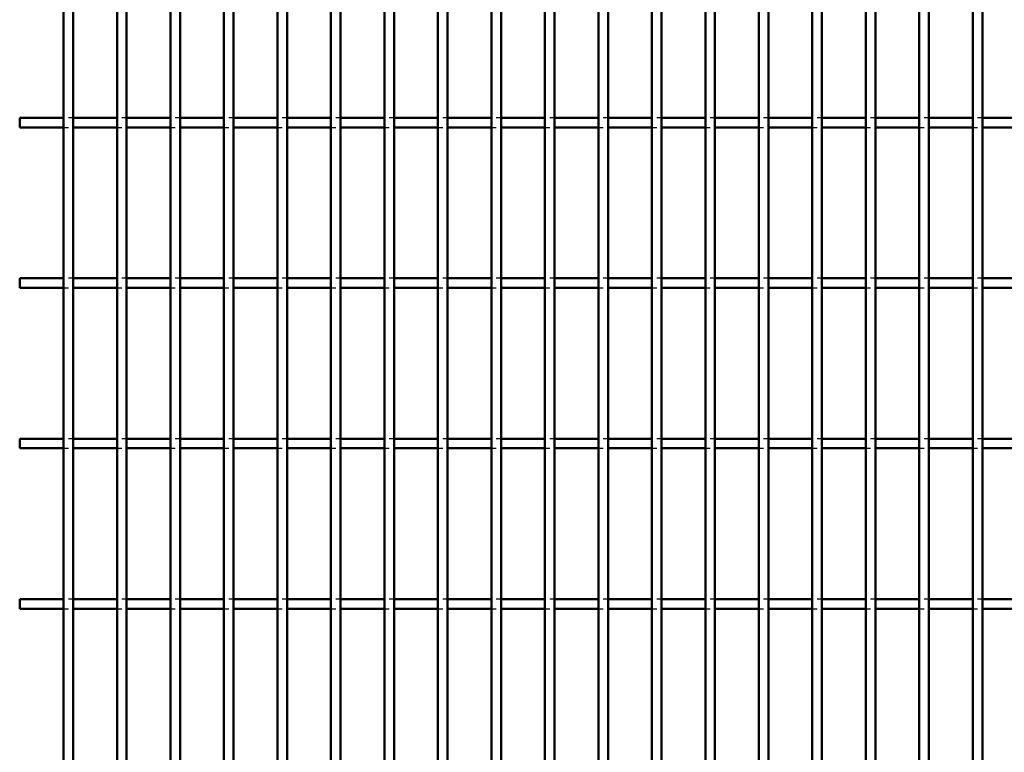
# Model space of a CAD drawing. Header units: millimetres. Extents: x -1015 to 606, y -500 to 954.
# Tile 8 of 36: x -410 to -206, y -131 to 21. Entities that reach past the tile are written whole.
import ezdxf

# ---------------------------------------------------------------- set-up
doc = ezdxf.new("R2010")
doc.units = ezdxf.units.MM
doc.linetypes.add('Dashed', pattern=[2, 1, -1])
doc.layers.add('AM_0', color=7, linetype='Continuous', lineweight=50)
doc.layers.add('AM_9', color=6, linetype='Dashed', lineweight=25)

# ---------------------------------------------------------------- blocks, each defined once
blk = doc.blocks.new('20_b9ivx4l7rkazm7r19v6qdyxkg________0_in_LPP2303311211120010003500_4')
at = {"layer": 'AM_0'}
for p, q in [((-400.96, -498), (-400.96, 498)), ((-398.96, -498), (-398.96, 498))]:
    blk.add_line(p, q, dxfattribs=at)
blk = doc.blocks.new('21_ufnlkhttu1fv2wo7rs1jqq7jd________0_in_LPP2303311211120010003500_4')
at = {"layer": 'AM_0'}
for p, q in [((-389.85, -498), (-389.85, 498)), ((-387.85, -498), (-387.85, 498))]:
    blk.add_line(p, q, dxfattribs=at)
blk = doc.blocks.new('22_hobgk9ei0oy7ge2rfniw9nuhb________0_in_LPP2303311211120010003500_4')
at = {"layer": 'AM_0'}
for p, q in [((-378.74, -498), (-378.74, 498)), ((-376.74, -498), (-376.74, 498))]:
    blk.add_line(p, q, dxfattribs=at)
blk = doc.blocks.new('23_7saxboh8l6sf9unbe8uggi7tl________0_in_LPP2303311211120010003500_4')
at = {"layer": 'AM_0'}
for p, q in [((-367.63, -498), (-367.63, 498)), ((-365.63, -498), (-365.63, 498))]:
    blk.add_line(p, q, dxfattribs=at)
blk = doc.blocks.new('24_174xf1a6877azo5z7wm1a33te________0_in_LPP2303311211120010003500_4')
at = {"layer": 'AM_0'}
for p, q in [((-356.52, -498), (-356.52, 498)), ((-354.52, -498), (-354.52, 498))]:
    blk.add_line(p, q, dxfattribs=at)
blk = doc.blocks.new('25_0iaknucqwzturcli5fsi6uh1n________0_in_LPP2303311211120010003500_4')
at = {"layer": 'AM_0'}
for p, q in [((-345.41, -498), (-345.41, 498)), ((-343.41, -498), (-343.41, 498))]:
    blk.add_line(p, q, dxfattribs=at)
blk = doc.blocks.new('26_es3xljby4ga29mbldcdrpm4el________0_in_LPP2303311211120010003500_4')
at = {"layer": 'AM_0'}
for p, q in [((-334.3, -498), (-334.3, 498)), ((-332.3, -498), (-332.3, 498))]:
    blk.add_line(p, q, dxfattribs=at)
blk = doc.blocks.new('27_r4i38nn1fzficjzfan4tdn6fq________0_in_LPP2303311211120010003500_4')
at = {"layer": 'AM_0'}
for p, q in [((-323.19, -498), (-323.19, 498)), ((-321.19, -498), (-321.19, 498))]:
    blk.add_line(p, q, dxfattribs=at)
blk = doc.blocks.new('28_yiw1eeb3guy2vz7v7uuff6l2j________0_in_LPP2303311211120010003500_4')
at = {"layer": 'AM_0'}
for p, q in [((-312.08, -498), (-312.08, 498)), ((-310.08, -498), (-310.08, 498))]:
    blk.add_line(p, q, dxfattribs=at)
blk = doc.blocks.new('29_l7u4xeykbmnhocfqa7s5eecsd________0_in_LPP2303311211120010003500_4')
at = {"layer": 'AM_0'}
for p, q in [((-300.97, -498), (-300.97, 498)), ((-298.97, -498), (-298.97, 498))]:
    blk.add_line(p, q, dxfattribs=at)
blk = doc.blocks.new('30_efvoe0zs6ik1ns1lmvk1f4gic________0_in_LPP2303311211120010003500_4')
at = {"layer": 'AM_0'}
for p, q in [((-289.86, -498), (-289.86, 498)), ((-287.86, -498), (-287.86, 498))]:
    blk.add_line(p, q, dxfattribs=at)
blk = doc.blocks.new('31_4q2sju2es4840s73s42qaz9yb________0_in_LPP2303311211120010003500_4')
at = {"layer": 'AM_0'}
for p, q in [((-278.75, -498), (-278.75, 498)), ((-276.75, -498), (-276.75, 498))]:
    blk.add_line(p, q, dxfattribs=at)
blk = doc.blocks.new('32_kbw3r86akd85r6uud1wrak5ae________0_in_LPP2303311211120010003500_4')
at = {"layer": 'AM_0'}
for p, q in [((-267.64, -498), (-267.64, 498)), ((-265.64, -498), (-265.64, 498))]:
    blk.add_line(p, q, dxfattribs=at)
blk = doc.blocks.new('33_bqim4rgqh8g6xrc9hobr12qmy________0_in_LPP2303311211120010003500_4')
at = {"layer": 'AM_0'}
for p, q in [((-256.53, -498), (-256.53, 498)), ((-254.53, -498), (-254.53, 498))]:
    blk.add_line(p, q, dxfattribs=at)
blk = doc.blocks.new('34_kq8p6gp3f8lbrd2mac67wwqxd________0_in_LPP2303311211120010003500_4')
at = {"layer": 'AM_0'}
for p, q in [((-245.42, -498), (-245.42, 498)), ((-243.42, -498), (-243.42, 498))]:
    blk.add_line(p, q, dxfattribs=at)
blk = doc.blocks.new('35_3ohi85i9ybtl62p0k716i2nnd________0_in_LPP2303311211120010003500_4')
at = {"layer": 'AM_0'}
for p, q in [((-234.31, -498), (-234.31, 498)), ((-232.31, -498), (-232.31, 498))]:
    blk.add_line(p, q, dxfattribs=at)
blk = doc.blocks.new('36_8ks6mjzjm1ajwxlqhmqkzzouj________0_in_LPP2303311211120010003500_4')
at = {"layer": 'AM_0'}
for p, q in [((-223.2, -498), (-223.2, 498)), ((-221.2, -498), (-221.2, 498))]:
    blk.add_line(p, q, dxfattribs=at)
blk = doc.blocks.new('37_t8kj4po48gv5l3sftjn7ik7dc________0_in_LPP2303311211120010003500_4')
at = {"layer": 'AM_0'}
for p, q in [((-212.09, -498), (-212.09, 498)), ((-210.09, -498), (-210.09, 498))]:
    blk.add_line(p, q, dxfattribs=at)
blk = doc.blocks.new('122_un9ayqg43c5uuupd0cah8233f________0_in_LPP2303311211120010003500_4')
at = {"layer": 'AM_0'}
for p, q in [((-410.07, -100.99), (-410.07, -98.99)), ((-400.96, -98.99), (-410.07, -98.99)), ((-400.96, -98.99), (-400.96, -100.99)), ((-398.96, -100.99), (-398.96, -98.99)), ((-389.85, -98.99), (-398.96, -98.99)), ((-389.85, -98.99), (-389.85, -100.99)), ((-387.85, -100.99), (-387.85, -98.99)), ((-378.74, -98.99), (-387.85, -98.99)), ((-378.74, -98.99), (-378.74, -100.99)), ((-376.74, -100.99), (-376.74, -98.99)), ((-367.63, -98.99), (-376.74, -98.99)), ((-367.63, -98.99), (-367.63, -100.99)), ((-365.63, -100.99), (-365.63, -98.99)), ((-356.52, -98.99), (-365.63, -98.99)), ((-356.52, -98.99), (-356.52, -100.99)), ((-354.52, -100.99), (-354.52, -98.99)), ((-345.41, -98.99), (-354.52, -98.99)), ((-345.41, -98.99), (-345.41, -100.99)), ((-343.41, -100.99), (-343.41, -98.99)), ((-334.3, -98.99), (-343.41, -98.99)), ((-334.3, -98.99), (-334.3, -100.99)), ((-332.3, -100.99), (-332.3, -98.99)), ((-323.19, -98.99), (-332.3, -98.99)), ((-323.19, -98.99), (-323.19, -100.99)), ((-321.19, -100.99), (-321.19, -98.99)), ((-312.08, -98.99), (-321.19, -98.99)), ((-312.08, -98.99), (-312.08, -100.99)), ((-310.08, -100.99), (-310.08, -98.99)), ((-300.97, -98.99), (-310.08, -98.99)), ((-300.97, -98.99), (-300.97, -100.99)), ((-298.97, -100.99), (-298.97, -98.99)), ((-289.86, -98.99), (-298.97, -98.99)), ((-289.86, -98.99), (-289.86, -100.99)), ((-287.86, -100.99), (-287.86, -98.99)), ((-278.75, -98.99), (-287.86, -98.99)), ((-278.75, -98.99), (-278.75, -100.99)), ((-276.75, -100.99), (-276.75, -98.99)), ((-267.64, -98.99), (-276.75, -98.99)), ((-267.64, -98.99), (-267.64, -100.99)), ((-265.64, -100.99), (-265.64, -98.99)), ((-256.53, -98.99), (-265.64, -98.99)), ((-256.53, -98.99), (-256.53, -100.99)), ((-254.53, -100.99), (-254.53, -98.99)), ((-245.42, -98.99), (-254.53, -98.99)), ((-245.42, -98.99), (-245.42, -100.99)), ((-243.42, -100.99), (-243.42, -98.99)), ((-234.31, -98.99), (-243.42, -98.99)), ((-234.31, -98.99), (-234.31, -100.99)), ((-232.31, -100.99), (-232.31, -98.99)), ((-223.2, -98.99), (-232.31, -98.99)), ((-223.2, -98.99), (-223.2, -100.99)), ((-221.2, -100.99), (-221.2, -98.99)), ((-212.09, -98.99), (-221.2, -98.99)), ((-212.09, -98.99), (-212.09, -100.99)), ((-200.98, -98.99), (-210.09, -98.99)), ((-210.09, -100.99), (-210.09, -98.99)), ((-400.96, -100.99), (-410.07, -100.99)), ((-389.85, -100.99), (-398.96, -100.99)), ((-378.74, -100.99), (-387.85, -100.99)), ((-367.63, -100.99), (-376.74, -100.99)), ((-356.52, -100.99), (-365.63, -100.99)), ((-345.41, -100.99), (-354.52, -100.99)), ((-334.3, -100.99), (-343.41, -100.99)), ((-323.19, -100.99), (-332.3, -100.99)), ((-312.08, -100.99), (-321.19, -100.99)), ((-300.97, -100.99), (-310.08, -100.99)), ((-289.86, -100.99), (-298.97, -100.99)), ((-278.75, -100.99), (-287.86, -100.99)), ((-267.64, -100.99), (-276.75, -100.99)), ((-256.53, -100.99), (-265.64, -100.99)), ((-245.42, -100.99), (-254.53, -100.99)), ((-234.31, -100.99), (-243.42, -100.99)), ((-223.2, -100.99), (-232.31, -100.99)), ((-212.09, -100.99), (-221.2, -100.99)), ((-200.98, -100.99), (-210.09, -100.99))]:
    blk.add_line(p, q, dxfattribs=at)
at = {"layer": 'AM_9'}
for p, q in [((-398.96, -98.99), (-400.96, -98.99)), ((-387.85, -98.99), (-389.85, -98.99)), ((-376.74, -98.99), (-378.74, -98.99)), ((-365.63, -98.99), (-367.63, -98.99)), ((-354.52, -98.99), (-356.52, -98.99)), ((-343.41, -98.99), (-345.41, -98.99)), ((-332.3, -98.99), (-334.3, -98.99)), ((-321.19, -98.99), (-323.19, -98.99)), ((-310.08, -98.99), (-312.08, -98.99)), ((-298.97, -98.99), (-300.97, -98.99)), ((-287.86, -98.99), (-289.86, -98.99)), ((-276.75, -98.99), (-278.75, -98.99)), ((-265.64, -98.99), (-267.64, -98.99)), ((-254.53, -98.99), (-256.53, -98.99)), ((-243.42, -98.99), (-245.42, -98.99)), ((-232.31, -98.99), (-234.31, -98.99)), ((-221.2, -98.99), (-223.2, -98.99)), ((-210.09, -98.99), (-212.09, -98.99)), ((-400.96, -100.99), (-398.96, -100.99)), ((-389.85, -100.99), (-387.85, -100.99)), ((-378.74, -100.99), (-376.74, -100.99)), ((-367.63, -100.99), (-365.63, -100.99)), ((-356.52, -100.99), (-354.52, -100.99)), ((-345.41, -100.99), (-343.41, -100.99)), ((-334.3, -100.99), (-332.3, -100.99)), ((-323.19, -100.99), (-321.19, -100.99)), ((-312.08, -100.99), (-310.08, -100.99)), ((-300.97, -100.99), (-298.97, -100.99)), ((-289.86, -100.99), (-287.86, -100.99)), ((-278.75, -100.99), (-276.75, -100.99)), ((-267.64, -100.99), (-265.64, -100.99)), ((-256.53, -100.99), (-254.53, -100.99)), ((-245.42, -100.99), (-243.42, -100.99)), ((-234.31, -100.99), (-232.31, -100.99)), ((-223.2, -100.99), (-221.2, -100.99)), ((-212.09, -100.99), (-210.09, -100.99))]:
    blk.add_line(p, q, dxfattribs=at)
blk = doc.blocks.new('123_j9qmzdee1f5rkb4otd88z4j2f________0_in_LPP2303311211120010003500_4')
at = {"layer": 'AM_0'}
for p, q in [((-410.07, -67.66), (-410.07, -65.66)), ((-400.96, -65.66), (-410.07, -65.66)), ((-400.96, -65.66), (-400.96, -67.66)), ((-398.96, -67.66), (-398.96, -65.66)), ((-389.85, -65.66), (-398.96, -65.66)), ((-389.85, -65.66), (-389.85, -67.66)), ((-387.85, -67.66), (-387.85, -65.66)), ((-378.74, -65.66), (-387.85, -65.66)), ((-378.74, -65.66), (-378.74, -67.66)), ((-376.74, -67.66), (-376.74, -65.66)), ((-367.63, -65.66), (-376.74, -65.66)), ((-367.63, -65.66), (-367.63, -67.66)), ((-365.63, -67.66), (-365.63, -65.66)), ((-356.52, -65.66), (-365.63, -65.66)), ((-356.52, -65.66), (-356.52, -67.66)), ((-354.52, -67.66), (-354.52, -65.66)), ((-345.41, -65.66), (-354.52, -65.66)), ((-345.41, -65.66), (-345.41, -67.66)), ((-343.41, -67.66), (-343.41, -65.66)), ((-334.3, -65.66), (-343.41, -65.66)), ((-334.3, -65.66), (-334.3, -67.66)), ((-332.3, -67.66), (-332.3, -65.66)), ((-323.19, -65.66), (-332.3, -65.66)), ((-323.19, -65.66), (-323.19, -67.66)), ((-321.19, -67.66), (-321.19, -65.66)), ((-312.08, -65.66), (-321.19, -65.66)), ((-312.08, -65.66), (-312.08, -67.66)), ((-310.08, -67.66), (-310.08, -65.66)), ((-300.97, -65.66), (-310.08, -65.66)), ((-300.97, -65.66), (-300.97, -67.66)), ((-298.97, -67.66), (-298.97, -65.66)), ((-289.86, -65.66), (-298.97, -65.66)), ((-289.86, -65.66), (-289.86, -67.66)), ((-287.86, -67.66), (-287.86, -65.66)), ((-278.75, -65.66), (-287.86, -65.66)), ((-278.75, -65.66), (-278.75, -67.66)), ((-276.75, -67.66), (-276.75, -65.66)), ((-267.64, -65.66), (-276.75, -65.66)), ((-267.64, -65.66), (-267.64, -67.66)), ((-265.64, -67.66), (-265.64, -65.66)), ((-256.53, -65.66), (-265.64, -65.66)), ((-256.53, -65.66), (-256.53, -67.66)), ((-254.53, -67.66), (-254.53, -65.66)), ((-245.42, -65.66), (-254.53, -65.66)), ((-245.42, -65.66), (-245.42, -67.66)), ((-243.42, -67.66), (-243.42, -65.66)), ((-234.31, -65.66), (-243.42, -65.66)), ((-234.31, -65.66), (-234.31, -67.66)), ((-232.31, -67.66), (-232.31, -65.66)), ((-223.2, -65.66), (-232.31, -65.66)), ((-223.2, -65.66), (-223.2, -67.66)), ((-221.2, -67.66), (-221.2, -65.66)), ((-212.09, -65.66), (-221.2, -65.66)), ((-212.09, -65.66), (-212.09, -67.66)), ((-200.98, -65.66), (-210.09, -65.66)), ((-210.09, -67.66), (-210.09, -65.66)), ((-400.96, -67.66), (-410.07, -67.66)), ((-389.85, -67.66), (-398.96, -67.66)), ((-378.74, -67.66), (-387.85, -67.66)), ((-367.63, -67.66), (-376.74, -67.66)), ((-356.52, -67.66), (-365.63, -67.66)), ((-345.41, -67.66), (-354.52, -67.66)), ((-334.3, -67.66), (-343.41, -67.66)), ((-323.19, -67.66), (-332.3, -67.66)), ((-312.08, -67.66), (-321.19, -67.66)), ((-300.97, -67.66), (-310.08, -67.66)), ((-289.86, -67.66), (-298.97, -67.66)), ((-278.75, -67.66), (-287.86, -67.66)), ((-267.64, -67.66), (-276.75, -67.66)), ((-256.53, -67.66), (-265.64, -67.66)), ((-245.42, -67.66), (-254.53, -67.66)), ((-234.31, -67.66), (-243.42, -67.66)), ((-223.2, -67.66), (-232.31, -67.66)), ((-212.09, -67.66), (-221.2, -67.66)), ((-200.98, -67.66), (-210.09, -67.66))]:
    blk.add_line(p, q, dxfattribs=at)
at = {"layer": 'AM_9'}
for p, q in [((-398.96, -65.66), (-400.96, -65.66)), ((-387.85, -65.66), (-389.85, -65.66)), ((-376.74, -65.66), (-378.74, -65.66)), ((-365.63, -65.66), (-367.63, -65.66)), ((-354.52, -65.66), (-356.52, -65.66)), ((-343.41, -65.66), (-345.41, -65.66)), ((-332.3, -65.66), (-334.3, -65.66)), ((-321.19, -65.66), (-323.19, -65.66)), ((-310.08, -65.66), (-312.08, -65.66)), ((-298.97, -65.66), (-300.97, -65.66)), ((-287.86, -65.66), (-289.86, -65.66)), ((-276.75, -65.66), (-278.75, -65.66)), ((-265.64, -65.66), (-267.64, -65.66)), ((-254.53, -65.66), (-256.53, -65.66)), ((-243.42, -65.66), (-245.42, -65.66)), ((-232.31, -65.66), (-234.31, -65.66)), ((-221.2, -65.66), (-223.2, -65.66)), ((-210.09, -65.66), (-212.09, -65.66)), ((-400.96, -67.66), (-398.96, -67.66)), ((-389.85, -67.66), (-387.85, -67.66)), ((-378.74, -67.66), (-376.74, -67.66)), ((-367.63, -67.66), (-365.63, -67.66)), ((-356.52, -67.66), (-354.52, -67.66)), ((-345.41, -67.66), (-343.41, -67.66)), ((-334.3, -67.66), (-332.3, -67.66)), ((-323.19, -67.66), (-321.19, -67.66)), ((-312.08, -67.66), (-310.08, -67.66)), ((-300.97, -67.66), (-298.97, -67.66)), ((-289.86, -67.66), (-287.86, -67.66)), ((-278.75, -67.66), (-276.75, -67.66)), ((-267.64, -67.66), (-265.64, -67.66)), ((-256.53, -67.66), (-254.53, -67.66)), ((-245.42, -67.66), (-243.42, -67.66)), ((-234.31, -67.66), (-232.31, -67.66)), ((-223.2, -67.66), (-221.2, -67.66)), ((-212.09, -67.66), (-210.09, -67.66))]:
    blk.add_line(p, q, dxfattribs=at)
blk = doc.blocks.new('124_765n09dnfsgv1l9sxo99houpi________0_in_LPP2303311211120010003500_4')
at = {"layer": 'AM_0'}
for p, q in [((-410.07, -34.33), (-410.07, -32.33)), ((-400.96, -32.33), (-410.07, -32.33)), ((-400.96, -32.33), (-400.96, -34.33)), ((-398.96, -34.33), (-398.96, -32.33)), ((-389.85, -32.33), (-398.96, -32.33)), ((-389.85, -32.33), (-389.85, -34.33)), ((-387.85, -34.33), (-387.85, -32.33)), ((-378.74, -32.33), (-387.85, -32.33)), ((-378.74, -32.33), (-378.74, -34.33)), ((-376.74, -34.33), (-376.74, -32.33)), ((-367.63, -32.33), (-376.74, -32.33)), ((-367.63, -32.33), (-367.63, -34.33)), ((-365.63, -34.33), (-365.63, -32.33)), ((-356.52, -32.33), (-365.63, -32.33)), ((-356.52, -32.33), (-356.52, -34.33)), ((-354.52, -34.33), (-354.52, -32.33)), ((-345.41, -32.33), (-354.52, -32.33)), ((-345.41, -32.33), (-345.41, -34.33)), ((-343.41, -34.33), (-343.41, -32.33)), ((-334.3, -32.33), (-343.41, -32.33)), ((-334.3, -32.33), (-334.3, -34.33)), ((-332.3, -34.33), (-332.3, -32.33)), ((-323.19, -32.33), (-332.3, -32.33)), ((-323.19, -32.33), (-323.19, -34.33)), ((-321.19, -34.33), (-321.19, -32.33)), ((-312.08, -32.33), (-321.19, -32.33)), ((-312.08, -32.33), (-312.08, -34.33)), ((-310.08, -34.33), (-310.08, -32.33)), ((-300.97, -32.33), (-310.08, -32.33)), ((-300.97, -32.33), (-300.97, -34.33)), ((-298.97, -34.33), (-298.97, -32.33)), ((-289.86, -32.33), (-298.97, -32.33)), ((-289.86, -32.33), (-289.86, -34.33)), ((-287.86, -34.33), (-287.86, -32.33)), ((-278.75, -32.33), (-287.86, -32.33)), ((-278.75, -32.33), (-278.75, -34.33)), ((-276.75, -34.33), (-276.75, -32.33)), ((-267.64, -32.33), (-276.75, -32.33)), ((-267.64, -32.33), (-267.64, -34.33)), ((-265.64, -34.33), (-265.64, -32.33)), ((-256.53, -32.33), (-265.64, -32.33)), ((-256.53, -32.33), (-256.53, -34.33)), ((-254.53, -34.33), (-254.53, -32.33)), ((-245.42, -32.33), (-254.53, -32.33)), ((-245.42, -32.33), (-245.42, -34.33)), ((-243.42, -34.33), (-243.42, -32.33)), ((-234.31, -32.33), (-243.42, -32.33)), ((-234.31, -32.33), (-234.31, -34.33)), ((-232.31, -34.33), (-232.31, -32.33)), ((-223.2, -32.33), (-232.31, -32.33)), ((-223.2, -32.33), (-223.2, -34.33)), ((-221.2, -34.33), (-221.2, -32.33)), ((-212.09, -32.33), (-221.2, -32.33)), ((-212.09, -32.33), (-212.09, -34.33)), ((-200.98, -32.33), (-210.09, -32.33)), ((-210.09, -34.33), (-210.09, -32.33)), ((-400.96, -34.33), (-410.07, -34.33)), ((-389.85, -34.33), (-398.96, -34.33)), ((-378.74, -34.33), (-387.85, -34.33)), ((-367.63, -34.33), (-376.74, -34.33)), ((-356.52, -34.33), (-365.63, -34.33)), ((-345.41, -34.33), (-354.52, -34.33)), ((-334.3, -34.33), (-343.41, -34.33)), ((-323.19, -34.33), (-332.3, -34.33)), ((-312.08, -34.33), (-321.19, -34.33)), ((-300.97, -34.33), (-310.08, -34.33)), ((-289.86, -34.33), (-298.97, -34.33)), ((-278.75, -34.33), (-287.86, -34.33)), ((-267.64, -34.33), (-276.75, -34.33)), ((-256.53, -34.33), (-265.64, -34.33)), ((-245.42, -34.33), (-254.53, -34.33)), ((-234.31, -34.33), (-243.42, -34.33)), ((-223.2, -34.33), (-232.31, -34.33)), ((-212.09, -34.33), (-221.2, -34.33)), ((-200.98, -34.33), (-210.09, -34.33))]:
    blk.add_line(p, q, dxfattribs=at)
at = {"layer": 'AM_9'}
for p, q in [((-398.96, -32.33), (-400.96, -32.33)), ((-387.85, -32.33), (-389.85, -32.33)), ((-376.74, -32.33), (-378.74, -32.33)), ((-365.63, -32.33), (-367.63, -32.33)), ((-354.52, -32.33), (-356.52, -32.33)), ((-343.41, -32.33), (-345.41, -32.33)), ((-332.3, -32.33), (-334.3, -32.33)), ((-321.19, -32.33), (-323.19, -32.33)), ((-310.08, -32.33), (-312.08, -32.33)), ((-298.97, -32.33), (-300.97, -32.33)), ((-287.86, -32.33), (-289.86, -32.33)), ((-276.75, -32.33), (-278.75, -32.33)), ((-265.64, -32.33), (-267.64, -32.33)), ((-254.53, -32.33), (-256.53, -32.33)), ((-243.42, -32.33), (-245.42, -32.33)), ((-232.31, -32.33), (-234.31, -32.33)), ((-221.2, -32.33), (-223.2, -32.33)), ((-210.09, -32.33), (-212.09, -32.33)), ((-400.96, -34.33), (-398.96, -34.33)), ((-389.85, -34.33), (-387.85, -34.33)), ((-378.74, -34.33), (-376.74, -34.33)), ((-367.63, -34.33), (-365.63, -34.33)), ((-356.52, -34.33), (-354.52, -34.33)), ((-345.41, -34.33), (-343.41, -34.33)), ((-334.3, -34.33), (-332.3, -34.33)), ((-323.19, -34.33), (-321.19, -34.33)), ((-312.08, -34.33), (-310.08, -34.33)), ((-300.97, -34.33), (-298.97, -34.33)), ((-289.86, -34.33), (-287.86, -34.33)), ((-278.75, -34.33), (-276.75, -34.33)), ((-267.64, -34.33), (-265.64, -34.33)), ((-256.53, -34.33), (-254.53, -34.33)), ((-245.42, -34.33), (-243.42, -34.33)), ((-234.31, -34.33), (-232.31, -34.33)), ((-223.2, -34.33), (-221.2, -34.33)), ((-212.09, -34.33), (-210.09, -34.33))]:
    blk.add_line(p, q, dxfattribs=at)
blk = doc.blocks.new('125_n21xnauiusbqsy5edo5br502l________0_in_LPP2303311211120010003500_4')
at = {"layer": 'AM_0'}
for p, q in [((-410.07, -1), (-410.07, 1)), ((-400.96, 1), (-410.07, 1)), ((-400.96, 1), (-400.96, -1)), ((-398.96, -1), (-398.96, 1)), ((-389.85, 1), (-398.96, 1)), ((-389.85, 1), (-389.85, -1)), ((-387.85, -1), (-387.85, 1)), ((-378.74, 1), (-387.85, 1)), ((-378.74, 1), (-378.74, -1)), ((-376.74, -1), (-376.74, 1)), ((-367.63, 1), (-376.74, 1)), ((-367.63, 1), (-367.63, -1)), ((-365.63, -1), (-365.63, 1)), ((-356.52, 1), (-365.63, 1)), ((-356.52, 1), (-356.52, -1)), ((-354.52, -1), (-354.52, 1)), ((-345.41, 1), (-354.52, 1)), ((-345.41, 1), (-345.41, -1)), ((-343.41, -1), (-343.41, 1)), ((-334.3, 1), (-343.41, 1)), ((-334.3, 1), (-334.3, -1)), ((-332.3, -1), (-332.3, 1)), ((-323.19, 1), (-332.3, 1)), ((-323.19, 1), (-323.19, -1)), ((-321.19, -1), (-321.19, 1)), ((-312.08, 1), (-321.19, 1)), ((-312.08, 1), (-312.08, -1)), ((-310.08, -1), (-310.08, 1)), ((-300.97, 1), (-310.08, 1)), ((-300.97, 1), (-300.97, -1)), ((-298.97, -1), (-298.97, 1)), ((-289.86, 1), (-298.97, 1)), ((-289.86, 1), (-289.86, -1)), ((-287.86, -1), (-287.86, 1)), ((-278.75, 1), (-287.86, 1)), ((-278.75, 1), (-278.75, -1)), ((-276.75, -1), (-276.75, 1)), ((-267.64, 1), (-276.75, 1)), ((-267.64, 1), (-267.64, -1)), ((-265.64, -1), (-265.64, 1)), ((-256.53, 1), (-265.64, 1)), ((-256.53, 1), (-256.53, -1)), ((-254.53, -1), (-254.53, 1)), ((-245.42, 1), (-254.53, 1)), ((-245.42, 1), (-245.42, -1)), ((-243.42, -1), (-243.42, 1)), ((-234.31, 1), (-243.42, 1)), ((-234.31, 1), (-234.31, -1)), ((-232.31, -1), (-232.31, 1)), ((-223.2, 1), (-232.31, 1)), ((-223.2, 1), (-223.2, -1)), ((-221.2, -1), (-221.2, 1)), ((-212.09, 1), (-221.2, 1)), ((-212.09, 1), (-212.09, -1)), ((-200.98, 1), (-210.09, 1)), ((-210.09, -1), (-210.09, 1)), ((-400.96, -1), (-410.07, -1)), ((-389.85, -1), (-398.96, -1)), ((-378.74, -1), (-387.85, -1)), ((-367.63, -1), (-376.74, -1)), ((-356.52, -1), (-365.63, -1)), ((-345.41, -1), (-354.52, -1)), ((-334.3, -1), (-343.41, -1)), ((-323.19, -1), (-332.3, -1)), ((-312.08, -1), (-321.19, -1)), ((-300.97, -1), (-310.08, -1)), ((-289.86, -1), (-298.97, -1)), ((-278.75, -1), (-287.86, -1)), ((-267.64, -1), (-276.75, -1)), ((-256.53, -1), (-265.64, -1)), ((-245.42, -1), (-254.53, -1)), ((-234.31, -1), (-243.42, -1)), ((-223.2, -1), (-232.31, -1)), ((-212.09, -1), (-221.2, -1)), ((-200.98, -1), (-210.09, -1))]:
    blk.add_line(p, q, dxfattribs=at)
at = {"layer": 'AM_9'}
for p, q in [((-398.96, 1), (-400.96, 1)), ((-387.85, 1), (-389.85, 1)), ((-376.74, 1), (-378.74, 1)), ((-365.63, 1), (-367.63, 1)), ((-354.52, 1), (-356.52, 1)), ((-343.41, 1), (-345.41, 1)), ((-332.3, 1), (-334.3, 1)), ((-321.19, 1), (-323.19, 1)), ((-310.08, 1), (-312.08, 1)), ((-298.97, 1), (-300.97, 1)), ((-287.86, 1), (-289.86, 1)), ((-276.75, 1), (-278.75, 1)), ((-265.64, 1), (-267.64, 1)), ((-254.53, 1), (-256.53, 1)), ((-243.42, 1), (-245.42, 1)), ((-232.31, 1), (-234.31, 1)), ((-221.2, 1), (-223.2, 1)), ((-210.09, 1), (-212.09, 1)), ((-400.96, -1), (-398.96, -1)), ((-389.85, -1), (-387.85, -1)), ((-378.74, -1), (-376.74, -1)), ((-367.63, -1), (-365.63, -1)), ((-356.52, -1), (-354.52, -1)), ((-345.41, -1), (-343.41, -1)), ((-334.3, -1), (-332.3, -1)), ((-323.19, -1), (-321.19, -1)), ((-312.08, -1), (-310.08, -1)), ((-300.97, -1), (-298.97, -1)), ((-289.86, -1), (-287.86, -1)), ((-278.75, -1), (-276.75, -1)), ((-267.64, -1), (-265.64, -1)), ((-256.53, -1), (-254.53, -1)), ((-245.42, -1), (-243.42, -1)), ((-234.31, -1), (-232.31, -1)), ((-223.2, -1), (-221.2, -1)), ((-212.09, -1), (-210.09, -1))]:
    blk.add_line(p, q, dxfattribs=at)

msp = doc.modelspace()

# ---------------------------------------------------------------- block references
for name in ['20_b9ivx4l7rkazm7r19v6qdyxkg________0_in_LPP2303311211120010003500_4', '21_ufnlkhttu1fv2wo7rs1jqq7jd________0_in_LPP2303311211120010003500_4', '22_hobgk9ei0oy7ge2rfniw9nuhb________0_in_LPP2303311211120010003500_4', '23_7saxboh8l6sf9unbe8uggi7tl________0_in_LPP2303311211120010003500_4', '24_174xf1a6877azo5z7wm1a33te________0_in_LPP2303311211120010003500_4', '25_0iaknucqwzturcli5fsi6uh1n________0_in_LPP2303311211120010003500_4', '26_es3xljby4ga29mbldcdrpm4el________0_in_LPP2303311211120010003500_4', '27_r4i38nn1fzficjzfan4tdn6fq________0_in_LPP2303311211120010003500_4', '28_yiw1eeb3guy2vz7v7uuff6l2j________0_in_LPP2303311211120010003500_4', '29_l7u4xeykbmnhocfqa7s5eecsd________0_in_LPP2303311211120010003500_4', '30_efvoe0zs6ik1ns1lmvk1f4gic________0_in_LPP2303311211120010003500_4', '31_4q2sju2es4840s73s42qaz9yb________0_in_LPP2303311211120010003500_4', '32_kbw3r86akd85r6uud1wrak5ae________0_in_LPP2303311211120010003500_4', '33_bqim4rgqh8g6xrc9hobr12qmy________0_in_LPP2303311211120010003500_4', '34_kq8p6gp3f8lbrd2mac67wwqxd________0_in_LPP2303311211120010003500_4', '35_3ohi85i9ybtl62p0k716i2nnd________0_in_LPP2303311211120010003500_4', '36_8ks6mjzjm1ajwxlqhmqkzzouj________0_in_LPP2303311211120010003500_4', '37_t8kj4po48gv5l3sftjn7ik7dc________0_in_LPP2303311211120010003500_4', '125_n21xnauiusbqsy5edo5br502l________0_in_LPP2303311211120010003500_4', '124_765n09dnfsgv1l9sxo99houpi________0_in_LPP2303311211120010003500_4', '123_j9qmzdee1f5rkb4otd88z4j2f________0_in_LPP2303311211120010003500_4', '122_un9ayqg43c5uuupd0cah8233f________0_in_LPP2303311211120010003500_4']:
    msp.add_blockref(name, (0, 0))

doc.saveas('drawing.dxf')
